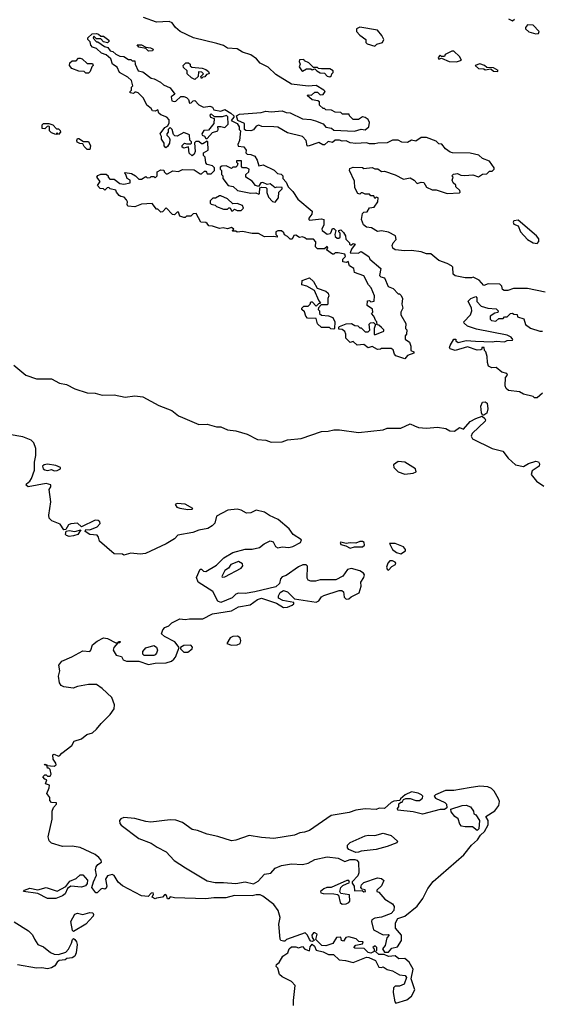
# Model space of a CAD drawing. Extents: x 2219101 to 2444320, y 201258 to 358766.
# Tile 6 of 256: x 2240941 to 2244773, y 227087 to 234311. Entities that reach past the tile are written whole.
import ezdxf

# ---------------------------------------------------------------- set-up
doc = ezdxf.new("R2010")
doc.units = 0

msp = doc.modelspace()

# ---------------------------------------------------------------- linework, layer by layer
at = {"layer": '0CON10XD'}
for points in [[(2244562, 232338), (2244520, 232325), (2244493.8, 232323.8), (2244481.7, 232331.7), (2244477, 232357), (2244461.7, 232371.7), (2244377, 232373), (2244345, 232360), (2244309.3, 232399.3), (2244265, 232422.5), (2244253, 232417), (2244207, 232417), (2244135, 232431.2), (2244120, 232445), (2244117.5, 232495), (2244107.5, 232505), (2244075, 232523.3), (2244015, 232543.3), (2243955, 232593.3), (2243923.6, 232593.6), (2243885, 232608.8), (2243815, 232618.8), (2243766.1, 232616.1), (2243695, 232622.5), (2243677.5, 232635), (2243672.5, 232655), (2243680, 232675), (2243701.7, 232698.3), (2243696.4, 232726.4), (2243645, 232753.3), (2243595, 232762.5), (2243565, 232757.5), (2243520, 232785), (2243485, 232790), (2243462.5, 232805), (2243447.5, 232845), (2243455, 232890), (2243465, 232900), (2243488.3, 232901.7), (2243505, 232930), (2243540, 232935), (2243567.5, 232975), (2243570, 233005), (2243555, 233010), (2243545, 233000), (2243538.3, 233018.3), (2243515, 233020), (2243505, 233030), (2243475, 233030), (2243455, 233040), (2243445, 233040), (2243435, 233030), (2243420, 233035), (2243398.3, 233078.3), (2243397, 233127), (2243360, 233205), (2243361.7, 233218.3), (2243385, 233230), (2243455, 233227.5), (2243465, 233220), (2243525, 233227.5), (2243545, 233217.5), (2243567, 233217), (2243595, 233197.5), (2243615, 233200), (2243695, 233172.5), (2243755, 233140), (2243805, 233150), (2243833, 233133), (2243855, 233110), (2243885, 233120), (2243905, 233117.5), (2243923.6, 233083.6), (2243965, 233063.3), (2243995, 233063.3), (2244075, 233036.7), (2244165, 233040), (2244170, 233045), (2244168.3, 233058.3), (2244140, 233085), (2244138.3, 233098.3), (2244120, 233115), (2244113, 233133), (2244120, 233155), (2244110, 233165), (2244121.7, 233178.3), (2244151.7, 233181.7), (2244175, 233170), (2244205, 233167.5), (2244263, 233173), (2244305, 233157.5), (2244335, 233177.5), (2244365, 233180), (2244385, 233200), (2244405, 233200), (2244420, 233215), (2244420, 233225), (2244385, 233272.5), (2244335, 233292.5), (2244307.7, 233317.7), (2244245, 233331.2), (2244113.3, 233333.3), (2244098.3, 233338.3), (2244063.6, 233363.6), (2244037, 233397), (2244015, 233400), (2243995, 233420), (2243925, 233447.5), (2243885, 233447.5), (2243845, 233420), (2243815, 233427.5), (2243785, 233410), (2243743, 233413), (2243715, 233427.5), (2243675, 233427.5), (2243635, 233407.5), (2243566.4, 233406.4), (2243545, 233400), (2243505, 233400), (2243485, 233406.7), (2243405, 233404), (2243365, 233408.8), (2243335, 233422.5), (2243305, 233420), (2243285, 233427.5), (2243255, 233427.5), (2243235, 233410), (2243203, 233417), (2243176.4, 233393.6), (2243163.6, 233393.6), (2243135, 233410), (2243055, 233382.5), (2243050, 233385), (2243042.5, 233425), (2243013.6, 233453.6), (2242905, 233480), (2242833.6, 233523.6), (2242805, 233526.2), (2242717, 233527), (2242695, 233537.5), (2242675, 233530), (2242655, 233502.5), (2242635, 233496.7), (2242598.3, 233498.3), (2242590, 233505), (2242589.3, 233549.3), (2242541.7, 233571.7), (2242530, 233605), (2242553, 233617), (2242710.7, 233629.3), (2242745, 233639.2), (2242785, 233636.2), (2242865, 233643.3), (2242895, 233630), (2242925, 233626.7), (2243015, 233583.3), (2243075, 233578.8), (2243109.5, 233569.5), (2243166.1, 233546.1), (2243185, 233522.5), (2243226.4, 233516.4), (2243245, 233500), (2243395, 233492.5), (2243445, 233507.5), (2243475, 233502.5), (2243500, 233525), (2243507, 233557), (2243495, 233580), (2243475, 233592.5), (2243455, 233597.5), (2243425, 233580), (2243385, 233580), (2243360, 233605), (2243357, 233617), (2243308.3, 233618.3), (2243295, 233630), (2243255, 233632.5), (2243227, 233647), (2243185, 233650), (2243175, 233660), (2243165, 233660), (2243140, 233685), (2243138.3, 233708.3), (2243127, 233717), (2243085, 233722.5), (2243050, 233755), (2243055, 233760), (2243081.7, 233758.3), (2243105, 233780), (2243125, 233780), (2243145, 233760), (2243165, 233762.5), (2243180, 233785), (2243170, 233795), (2243115, 233827.5), (2243055, 233823.3), (2242935, 233837.5), (2242819.3, 233909.3), (2242763, 233963), (2242705, 233992.5), (2242677.5, 234025), (2242635, 234052.5), (2242575, 234072.5), (2242536.4, 234096.4), (2242465, 234102.5), (2242435, 234122.5), (2242387, 234137), (2242215, 234177.5), (2242118.8, 234225), (2242082.5, 234255), (2242058.3, 234288.3), (2242037, 234297), (2241945, 234292.5), (2241848.3, 234328.3)], [(2244525, 234317.5), (2244555, 234302.5), (2244570, 234315)], [(2243765, 231823.3), (2243700, 231845), (2243688.3, 231858.3), (2243678.3, 231888.3), (2243665, 231900), (2243595, 231900), (2243587, 231893), (2243565, 231892.5), (2243525, 231912.5), (2243495, 231902.5), (2243465, 231927.5), (2243415, 231922.5), (2243385, 231950), (2243365, 231942.5), (2243332.5, 231975), (2243332.5, 232005), (2243325, 232022.5), (2243305, 232037.5), (2243281.7, 232041.7), (2243280, 232055), (2243285, 232060), (2243335, 232080), (2243375, 232082.5), (2243398.3, 232068.3), (2243420, 232065), (2243435, 232050), (2243445, 232050), (2243475, 232020), (2243495, 232020), (2243507.5, 232032.5), (2243503, 232077), (2243513, 232087), (2243535, 232090), (2243550, 232075), (2243540, 232045), (2243540, 232005), (2243545, 232000), (2243610, 232025), (2243610, 232035), (2243593, 232053), (2243575, 232070), (2243561.7, 232071.7), (2243560, 232095), (2243551.7, 232101.7), (2243537, 232137), (2243520, 232155), (2243530, 232165), (2243527, 232187), (2243490, 232215), (2243491.7, 232248.3), (2243505, 232250), (2243515, 232240), (2243540, 232245), (2243542.5, 232285), (2243517.5, 232345), (2243497.5, 232365), (2243465, 232432.5), (2243397, 232457), (2243390, 232485), (2243360, 232505), (2243348.3, 232538.3), (2243335, 232530), (2243310, 232535), (2243310, 232555), (2243330, 232575), (2243325, 232590), (2243275, 232600), (2243255, 232600), (2243245, 232590), (2243235, 232590), (2243191.7, 232621.7), (2243200, 232635), (2243195, 232647.5), (2243175, 232630), (2243125, 232630), (2243110, 232645), (2243111.7, 232681.7), (2243095, 232700), (2243045, 232700), (2243031.7, 232711.7), (2243015, 232717.5), (2242993.6, 232713.6), (2242965, 232730), (2242951.7, 232728.3), (2242938.8, 232701.2), (2242925, 232700), (2242905, 232720), (2242881.7, 232731.7), (2242877, 232747), (2242861.7, 232761.7), (2242835, 232762.5), (2242820, 232755), (2242820, 232735), (2242830, 232725), (2242830, 232715), (2242805, 232720), (2242737, 232717), (2242691.7, 232741.7), (2242646.7, 232743.3), (2242575, 232757.5), (2242535, 232752.5), (2242525, 232760), (2242505, 232760), (2242500, 232765), (2242510, 232775), (2242495, 232787.5), (2242465, 232777.5), (2242433, 232783), (2242405, 232780), (2242355, 232797.5), (2242328.3, 232798.3), (2242316.4, 232816.4), (2242305, 232822.5), (2242270, 232825), (2242235, 232890), (2242213.3, 232886.7), (2242195, 232870), (2242165, 232870), (2242155, 232860), (2242145, 232860), (2242115, 232870), (2242105, 232900), (2242095, 232900), (2242075, 232880), (2242061.7, 232881.7), (2242015, 232930), (2241988.3, 232901.7), (2241975, 232900), (2241955, 232920), (2241945, 232920), (2241911.7, 232961.7), (2241835, 232957.5), (2241785, 232937.5), (2241735, 232942.5), (2241730, 232955), (2241732.5, 232975), (2241725, 232990), (2241708.3, 233008.3), (2241683, 233013), (2241671.7, 233021.7), (2241650, 233045), (2241645, 233060), (2241605, 233070), (2241595, 233080), (2241581.7, 233078.3), (2241565, 233060), (2241555, 233070), (2241531.7, 233071.7), (2241512.5, 233095), (2241530, 233125), (2241507.5, 233155), (2241515, 233167.5), (2241535, 233177.5), (2241575, 233176.7), (2241590, 233165), (2241590, 233155), (2241601.7, 233141.7), (2241635, 233140), (2241675, 233110), (2241705, 233103.3), (2241750, 233115), (2241750, 233135), (2241730, 233145), (2241720, 233175), (2241710, 233185), (2241715, 233190), (2241761.7, 233181.7), (2241790, 233165), (2241815, 233140), (2241835, 233140), (2241865, 233160), (2241875, 233150), (2241897, 233153), (2241905, 233160), (2241925, 233160), (2241935, 233150), (2241950, 233165), (2241950, 233195), (2241975, 233210), (2241998.3, 233208.3), (2242000, 233195), (2242015, 233180), (2242025, 233180), (2242065, 233202.5), (2242105, 233197.5), (2242135, 233212.5), (2242219.3, 233209.3), (2242265, 233180), (2242275, 233180), (2242295, 233200), (2242305, 233200), (2242311.7, 233191.7), (2242315, 233180), (2242345, 233180), (2242370, 233205), (2242370, 233225), (2242355, 233240), (2242315, 233250), (2242305, 233260), (2242301.7, 233301.7), (2242290, 233315), (2242290, 233335), (2242322.5, 233355), (2242320, 233415), (2242315, 233420), (2242285, 233400), (2242275, 233400), (2242255, 233416.7), (2242233, 233417), (2242221.7, 233408.3), (2242227.5, 233345), (2242220, 233325), (2242205, 233312.5), (2242183, 233333), (2242178.3, 233378.3), (2242145, 233367.5), (2242133, 233377), (2242133, 233387), (2242150, 233405), (2242165, 233400), (2242195, 233400), (2242200, 233405), (2242200, 233415), (2242188.3, 233428.3), (2242186.1, 233466.1), (2242145, 233482.5), (2242095, 233457.5), (2242078.3, 233458.3), (2242068.3, 233468.3), (2242060, 233505), (2242045, 233520), (2242030, 233505), (2242030, 233485), (2242020, 233475), (2242020, 233465), (2242037, 233447), (2242041.7, 233431.7), (2242040, 233405), (2242025, 233380), (2242011.7, 233371.7), (2242000, 233385), (2242000, 233405), (2241980, 233435), (2241980, 233455), (2241970, 233475), (2242005, 233520), (2242028.3, 233531.7), (2242037.5, 233555), (2242037, 233577), (2242020, 233595), (2241975, 233612.5), (2241962.5, 233625), (2241955, 233650), (2241935, 233640), (2241915, 233642.5), (2241905, 233660), (2241872.5, 233685), (2241850, 233735), (2241810, 233775), (2241795, 233780), (2241785, 233780), (2241775, 233770), (2241750, 233775), (2241750, 233785), (2241760, 233795), (2241760, 233815), (2241770, 233825), (2241760, 233865), (2241735, 233890), (2241673.6, 233923.6), (2241655, 233962.5), (2241622.5, 233985), (2241610, 234025), (2241575, 234052.5), (2241540, 234065), (2241505, 234100), (2241475, 234110), (2241462.5, 234125), (2241458.3, 234148.3), (2241440, 234165), (2241441.7, 234178.3), (2241471.7, 234208.3), (2241505, 234210), (2241520, 234205), (2241535, 234190), (2241555, 234190), (2241595, 234160), (2241597.5, 234152.5), (2241585, 234142.5), (2241555, 234150), (2241535, 234170), (2241505, 234170), (2241485, 234190), (2241480, 234175), (2241505, 234150), (2241515, 234150), (2241563.9, 234113.9), (2241586.2, 234106.2), (2241603.6, 234083.6), (2241625, 234077.5), (2241645, 234057.5), (2241675, 234042.5), (2241705, 234040), (2241738.3, 234018.3), (2241755, 234020), (2241765, 234010), (2241785, 234010), (2241787.5, 233985), (2241810, 233935), (2241845, 233927.5), (2241905, 233882.5), (2241927, 233877), (2241973.6, 233853.6), (2241995, 233832.5), (2242045, 233812.5), (2242077.5, 233765), (2242052.5, 233745), (2242056.7, 233716.7), (2242075, 233710), (2242086.4, 233713.6), (2242123, 233747), (2242145, 233747.5), (2242165, 233740), (2242180, 233725), (2242185, 233700), (2242198.3, 233701.7), (2242213, 233717), (2242225, 233717.5), (2242255, 233687.5), (2242288.3, 233668.3), (2242336.4, 233676.4), (2242355, 233670), (2242365, 233650), (2242415, 233640), (2242445, 233652.5), (2242490, 233625), (2242510, 233605), (2242510, 233595), (2242491.7, 233571.7), (2242535, 233550), (2242550, 233525), (2242550, 233505), (2242560, 233495), (2242552.5, 233425), (2242540, 233395), (2242543.6, 233383.6), (2242585, 233377.5), (2242602.5, 233355), (2242600, 233335), (2242610, 233325), (2242635, 233322.5), (2242665, 233310), (2242681.7, 233281.7), (2242695, 233240), (2242727, 233247), (2242807, 233207), (2242831.7, 233181.7), (2242858.3, 233178.3), (2242870, 233165), (2242870, 233145), (2242895, 233120), (2242910, 233085), (2242945, 233050), (2242980, 232995), (2243086.1, 232906.1), (2243083.3, 232885), (2243060, 232855), (2243060, 232845), (2243065, 232840), (2243155, 232850), (2243170, 232845), (2243170, 232805), (2243157.5, 232775), (2243160, 232765), (2243175, 232752.5), (2243195, 232737.5), (2243216.4, 232743.6), (2243223.3, 232746.7), (2243235, 232780), (2243245, 232780), (2243260, 232765), (2243252.5, 232735), (2243255, 232720), (2243268.3, 232708.3), (2243281.7, 232708.3), (2243290, 232715), (2243290, 232745), (2243280, 232755), (2243280, 232765), (2243295, 232770), (2243315, 232750), (2243330, 232725), (2243331.7, 232701.7), (2243360, 232675), (2243360, 232665), (2243365, 232660), (2243375, 232660), (2243385, 232670), (2243400, 232665), (2243373, 232627), (2243365, 232600), (2243421.7, 232598.3), (2243445, 232610), (2243500, 232575), (2243507.5, 232555), (2243590, 232485), (2243580, 232435), (2243590, 232425), (2243616.7, 232416.7), (2243643.6, 232353.6), (2243678.3, 232338.3), (2243715, 232300), (2243725, 232300), (2243737, 232287), (2243747.5, 232265), (2243743.3, 232225), (2243750, 232195), (2243736.7, 232165), (2243736.7, 232145), (2243771.7, 232081.7), (2243770, 232045), (2243780, 232035), (2243777.5, 232005), (2243768.3, 231991.7), (2243768.3, 231968.3), (2243800, 231945), (2243810, 231915), (2243810, 231885), (2243830, 231875), (2243830, 231865), (2243785, 231847.5), (2243765, 231823.3)], [(2243545, 234117.5), (2243559.3, 234130.7), (2243600, 234145), (2243610, 234165), (2243597.5, 234195), (2243565, 234233.3), (2243435, 234257.5), (2243410, 234245), (2243410, 234225), (2243435, 234197.5), (2243480, 234165), (2243480, 234145), (2243490, 234135), (2243545, 234117.5)], [(2244725, 234207.5), (2244745, 234210), (2244750, 234225), (2244705, 234270), (2244665, 234272.5), (2244650, 234255), (2244650, 234245), (2244673, 234223), (2244725, 234207.5)], [(2241885, 234080), (2241865, 234100), (2241815, 234110), (2241803, 234127), (2241835, 234126.7), (2241865, 234110), (2241900, 234105), (2241920, 234095), (2241915, 234082.5), (2241885, 234080)], [(2244145, 234002.5), (2244180, 234015), (2244165, 234040), (2244125, 234080), (2244110.5, 234079.5), (2244060, 234055), (2244055, 234040), (2244035, 234040), (2244025, 234050), (2244010, 234035), (2244015, 234022.5), (2244035, 234030), (2244090, 234005), (2244145, 234002.5)], [(2241445, 233920), (2241425, 233920), (2241415, 233930), (2241375, 233932.5), (2241323.9, 233953.9), (2241307.5, 233975), (2241310, 233995), (2241325, 234010), (2241355, 234010), (2241371.7, 234028.3), (2241385, 234030), (2241400, 234025), (2241435, 233990), (2241475, 233990), (2241480, 233975), (2241470, 233965), (2241458.3, 233931.7), (2241445, 233920)], [(2242225, 233872.5), (2242200, 233885), (2242170, 233915), (2242170, 233935), (2242141.7, 233961.7), (2242140, 233975), (2242160, 233995), (2242180, 233995), (2242190, 233985), (2242191.7, 233971.7), (2242203, 233963), (2242280, 233955), (2242305, 233946.7), (2242325, 233930), (2242330, 233915), (2242311.7, 233908.3), (2242298.3, 233891.7), (2242285, 233890), (2242275, 233880), (2242270, 233895), (2242290, 233915), (2242277, 233927), (2242251.7, 233928.3), (2242250, 233895), (2242225, 233872.5)], [(2243215, 233892.5), (2243228.3, 233901.7), (2243230, 233915), (2243240, 233925), (2243240, 233935), (2243215, 233950), (2243155, 233950), (2243132.5, 233952.5), (2243125, 233960), (2243095, 233960), (2243060, 233995), (2243030, 234010), (2243025, 234020), (2242993, 234017), (2242990, 234005), (2242997.5, 233985), (2242990, 233965), (2243010, 233935), (2243015, 233932.5), (2243045, 233950), (2243075, 233950), (2243085, 233942.5), (2243105, 233950), (2243120, 233935), (2243145, 233922.5), (2243175, 233920), (2243195, 233897.5), (2243215, 233892.5)], [(2244445, 233930), (2244448.3, 233938.3), (2244415, 233957.5), (2244365, 233960), (2244350, 233975), (2244315, 233987.5), (2244280, 233975), (2244305, 233952.5), (2244345, 233950), (2244355, 233942.5), (2244395, 233950), (2244415, 233932.5), (2244445, 233930)], [(2242315, 233440), (2242355, 233482.5), (2242393, 233497), (2242397.5, 233505), (2242393.3, 233526.7), (2242415, 233528.8), (2242445, 233520), (2242453, 233527), (2242470, 233545), (2242468.3, 233598.3), (2242457.5, 233607.5), (2242425, 233597.5), (2242368.3, 233598.3), (2242345, 233620), (2242335, 233610), (2242340, 233595), (2242367.5, 233587.5), (2242365, 233550), (2242325, 233500), (2242291.7, 233498.3), (2242277.5, 233475), (2242280, 233465), (2242296.4, 233456.4), (2242305, 233440), (2242315, 233440)], [(2241225, 233470), (2241215, 233480), (2241205, 233470), (2241175, 233480), (2241160, 233495), (2241160, 233525), (2241155, 233530), (2241141.7, 233528.3), (2241125, 233510), (2241105, 233512.5), (2241105, 233540), (2241115, 233550), (2241155, 233550), (2241185, 233540), (2241211.7, 233511.7), (2241225, 233510), (2241238.3, 233498.3), (2241240, 233485), (2241225, 233470)], [(2241455, 233360), (2241435, 233360), (2241415, 233380), (2241405, 233400), (2241383, 233403), (2241363.6, 233413.6), (2241360, 233425), (2241365, 233440), (2241375, 233440), (2241408.3, 233418.3), (2241446.4, 233416.4), (2241460, 233385), (2241455, 233360)], [(2242815, 232972.5), (2242837.5, 233005), (2242840, 233045), (2242865, 233070), (2242865, 233080), (2242827, 233083), (2242815, 233077.5), (2242777, 233107), (2242755, 233102.5), (2242725, 233117.5), (2242710, 233115), (2242691.7, 233088.3), (2242670, 233095), (2242646.4, 233126.4), (2242600, 233155), (2242600, 233175), (2242620, 233195), (2242622.5, 233215), (2242605, 233223.3), (2242573.6, 233223.6), (2242567.5, 233235), (2242566.7, 233276.7), (2242530, 233275), (2242530, 233265), (2242540, 233255), (2242535, 233240), (2242525, 233230), (2242505, 233230), (2242495, 233220), (2242455, 233240), (2242423, 233237), (2242411.7, 233228.3), (2242410, 233215), (2242420, 233205), (2242420, 233175), (2242430, 233165), (2242430, 233145), (2242470, 233095), (2242507, 233087), (2242538.3, 233058.3), (2242635, 233037.5), (2242671.7, 233041.7), (2242695, 233030), (2242700, 233035), (2242702.5, 233077.5), (2242715, 233082.5), (2242745, 233080), (2242752.5, 233072.5), (2242753.6, 233043.6), (2242765, 233010), (2242795, 232977.5), (2242815, 232972.5)], [(2242505, 232910), (2242515, 232920), (2242535, 232912.5), (2242565, 232912.5), (2242581.7, 232928.3), (2242575, 232947.5), (2242535, 232962.5), (2242505, 232960), (2242465, 232997.5), (2242415, 233020), (2242405, 233020), (2242377, 233003), (2242358.3, 233001.7), (2242338.3, 232981.7), (2242337.5, 232965), (2242345, 232957.5), (2242375, 232950), (2242385, 232940), (2242435, 232920), (2242465, 232920), (2242475, 232930), (2242485, 232930), (2242495, 232910), (2242505, 232910)], [(2244735, 232670), (2244747, 232683), (2244747, 232703), (2244730, 232725), (2244595, 232840), (2244563.6, 232836.4), (2244560, 232825), (2244565, 232810), (2244595, 232800), (2244612.5, 232755), (2244665, 232697.5), (2244705, 232673.3), (2244735, 232670)], [(2243245, 232040), (2243223, 232043), (2243211.7, 232051.7), (2243155, 232052.5), (2243125, 232080), (2243115, 232120), (2243052.5, 232122.5), (2243040, 232135), (2243028.3, 232168.3), (2243010, 232185), (2243010, 232195), (2243025, 232210), (2243055, 232210), (2243070, 232225), (2243075, 232240), (2243085, 232240), (2243115, 232210), (2243135, 232230), (2243150, 232235), (2243135, 232250), (2243103.3, 232323.3), (2243047, 232357), (2243010, 232365), (2243011.7, 232398.3), (2243065, 232417.5), (2243095, 232390), (2243121.2, 232341.2), (2243185, 232320), (2243202.5, 232305), (2243207.5, 232285), (2243200, 232265), (2243200, 232225), (2243195, 232220), (2243151.7, 232218.3), (2243131.7, 232198.3), (2243130, 232185), (2243140, 232175), (2243140, 232155), (2243153, 232143), (2243205, 232137.5), (2243236.4, 232126.4), (2243252.5, 232095), (2243250, 232045), (2243245, 232040)], [(2244793, 232313), (2244665, 232338.8), (2244562, 232338)], [(2244775, 231570), (2244735, 231537.5), (2244715, 231537.5), (2244705, 231546.7), (2244635, 231563.3), (2244605, 231580), (2244525, 231590), (2244507.5, 231605), (2244500, 231625), (2244502.5, 231685), (2244517, 231703), (2244512.5, 231715), (2244476.4, 231726.4), (2244435, 231760), (2244403.6, 231756.4), (2244379.2, 231769.2), (2244370, 231795), (2244369.3, 231839.3), (2244360, 231875), (2244350, 231885), (2244347, 231907), (2244330, 231905), (2244330, 231895), (2244321.7, 231888.3), (2244295, 231886.7), (2244225, 231910), (2244135, 231884), (2244097, 231897), (2244092.5, 231905), (2244098.3, 231921.7), (2244125, 231967.5), (2244138.3, 231968.3), (2244140, 231955), (2244155, 231942.5), (2244215, 231956.7), (2244283, 231953), (2244405, 231947.5), (2244435, 231953.3), (2244495, 231947.5), (2244515, 231957.5), (2244555, 231960), (2244557.5, 231965), (2244545, 231982.5), (2244515, 231996.7), (2244290.3, 232040.3), (2244225, 232062), (2244200, 232085), (2244197.5, 232095), (2244246.7, 232145), (2244256.2, 232175), (2244254.1, 232194.1), (2244230, 232245), (2244250, 232265), (2244285, 232280), (2244291.7, 232271.7), (2244293.9, 232243.9), (2244325, 232210), (2244373.6, 232193.6), (2244435, 232190), (2244450, 232175), (2244447.5, 232162.5), (2244425, 232157.5), (2244390, 232135), (2244390, 232115), (2244400, 232105), (2244431.7, 232098.3), (2244455, 232120), (2244485, 232120), (2244495, 232130), (2244515, 232130), (2244540, 232155), (2244555, 232157.5), (2244565, 232150), (2244588.3, 232148.3), (2244591.7, 232131.7), (2244636.4, 232116.4), (2244650, 232075), (2244687.5, 232047.5), (2244755, 232026.7), (2244775, 232026.7)], [(2240897.3, 231777.3), (2240985, 231702), (2241065, 231676), (2241175, 231676.7), (2241234.2, 231644.2), (2241285, 231634.2), (2241345, 231602.5), (2241435, 231574.3), (2241495, 231571.4), (2241545, 231555.8), (2241635, 231558.8), (2241715, 231542), (2241785, 231550.8), (2241845, 231543.3), (2241960.9, 231480.9), (2242056.2, 231445), (2242105, 231404.4), (2242135, 231393.3), (2242255, 231341.9), (2242315, 231342.9), (2242384.5, 231324.5), (2242415, 231323.3), (2242465, 231301.1), (2242525, 231295.5), (2242609.5, 231269.5), (2242685, 231231.4), (2242745, 231225.7), (2242785, 231212.7), (2242865, 231214.5), (2242905, 231229.6), (2243005, 231239.6), (2243155, 231290), (2243202.1, 231292.1), (2243245, 231303.3), (2243285, 231303.1), (2243425, 231281.5), (2243605, 231301.9), (2243635, 231314.3), (2243735, 231314.4), (2243805, 231346.7), (2243835, 231331.2), (2243865, 231320), (2243925, 231315.5), (2244005, 231321.5), (2244065, 231312.5), (2244095, 231294.4), (2244127.9, 231292.1), (2244165, 231320), (2244195, 231307.5), (2244245, 231364.2), (2244285, 231386.2), (2244331.7, 231401.7), (2244352.5, 231385), (2244357.5, 231375), (2244353.3, 231365), (2244258.8, 231275), (2244251.2, 231255), (2244260, 231235), (2244405, 231164.4), (2244483.3, 231145), (2244522.9, 231095), (2244575.5, 231045.5), (2244635, 231033.8), (2244672.5, 231055), (2244725, 231073.3), (2244745, 231067.5), (2244753, 231053), (2244750, 231035), (2244698.8, 231001.2), (2244692, 230975), (2244730.6, 230925), (2244785, 230889.5)], [(2244345, 231410), (2244335, 231410), (2244326.1, 231426.1), (2244322, 231475), (2244333.3, 231505), (2244355, 231506.7), (2244368, 231498), (2244373.8, 231455), (2244366.1, 231423.9), (2244345, 231410)], [(2243284.2, 230124.2), (2243302.5, 230122.5), (2243314.1, 230114.1), (2243320, 230075), (2243335, 230060), (2243355, 230062.5), (2243372.2, 230077.8), (2243429.2, 230105), (2243446, 230155), (2243441.2, 230185), (2243465, 230217.5), (2243469.3, 230239.3), (2243461.7, 230251.7), (2243435, 230268.8), (2243375, 230283.8), (2243345, 230276.7), (2243310.8, 230229.2), (2243258.8, 230201.2), (2243145, 230202), (2243108.9, 230191.1), (2243075, 230190.8), (2243055, 230200), (2243048.8, 230215), (2243051.7, 230301.7), (2243041.7, 230311.7), (2243018.3, 230311.7), (2242985, 230297.5), (2242895, 230233.8), (2242865, 230222.5), (2242852.3, 230207.7), (2242846.1, 230173.9), (2242819.5, 230150.5), (2242665, 230114), (2242595, 230102.5), (2242546.2, 230103.8), (2242525, 230097.5), (2242499.7, 230070.3), (2242415, 230036.2), (2242393.3, 230045), (2242357, 230117), (2242250, 230185), (2242238.3, 230218.3), (2242265, 230280), (2242275, 230280), (2242290, 230265), (2242305, 230263.3), (2242385, 230308.8), (2242437.7, 230362.3), (2242505, 230403.3), (2242595, 230426), (2242645, 230425.8), (2242700, 230440), (2242732.5, 230465), (2242778.3, 230488.3), (2242799.5, 230479.5), (2242817, 230447), (2242835, 230437.5), (2242865, 230442.5), (2242915, 230438.8), (2242943.9, 230446.1), (2243000, 230475), (2243007.5, 230495), (2242946.2, 230535), (2242916.2, 230575), (2242836.2, 230645), (2242773.1, 230673.1), (2242735, 230698.1), (2242675, 230712.9), (2242635, 230694.2), (2242605, 230690.8), (2242565, 230713.8), (2242535, 230720.8), (2242466.1, 230713.9), (2242385, 230667.5), (2242373, 230617), (2242353.3, 230596.7), (2242321.1, 230578.9), (2242255, 230565.6), (2242210.5, 230549.5), (2242100.5, 230529.5), (2242075, 230503.3), (2242015, 230466.2), (2241864.1, 230395.9), (2241825, 230390), (2241755, 230398), (2241705, 230382.5), (2241695, 230390), (2241635, 230392.5), (2241527.5, 230485), (2241520, 230515), (2241508.3, 230528.3), (2241455, 230533.3), (2241420, 230555), (2241425, 230570), (2241455, 230567.5), (2241509.3, 230590.7), (2241530, 230615), (2241528.3, 230628.3), (2241517, 230637), (2241495, 230638.8), (2241395, 230590), (2241365, 230616.7), (2241315, 230613.3), (2241300, 230605), (2241278.3, 230571.7), (2241265, 230567.5), (2241239.1, 230609.1), (2241176.2, 230635), (2241158, 230655), (2241154, 230675), (2241170.5, 230775), (2241157.5, 230865), (2241170, 230885), (2241168.3, 230898.3), (2241135, 230907.5), (2241004.1, 230884.1), (2240988.8, 230895), (2240991.2, 230905), (2241014.4, 230925.6), (2241028.8, 230945), (2241050, 231005), (2241049.2, 231065), (2241060.6, 231115), (2241060, 231165), (2241045.5, 231205.5), (2241025.5, 231225.5), (2240965, 231251.1), (2240865, 231268.6)], [(2241195, 231002.5), (2241215, 231003.3), (2241240, 231015), (2241240, 231025), (2241205, 231040), (2241145, 231050), (2241120, 231045), (2241107.5, 231035), (2241112.5, 231015), (2241125, 231007.5), (2241145, 231003.8), (2241175, 231010), (2241195, 231002.5)], [(2243765, 230975.8), (2243825, 230983.8), (2243847.5, 230995), (2243843.3, 231015), (2243765, 231065.8), (2243715, 231070), (2243682, 231045), (2243683.3, 231025), (2243715, 230994.2), (2243765, 230975.8)], [(2242175, 230717.5), (2242205, 230720), (2242210, 230725), (2242155, 230757.5), (2242095, 230762.5), (2242080, 230755), (2242092.5, 230735), (2242115, 230727.5), (2242175, 230717.5)], [(2241305, 230520), (2241285, 230527.5), (2241277.5, 230535), (2241281.7, 230558.3), (2241305, 230563.3), (2241345, 230556.2), (2241388.3, 230568.3), (2241367.5, 230535), (2241335, 230523.8), (2241305, 230520)], [(2243365, 230433.8), (2243395, 230442.5), (2243455, 230442.5), (2243470, 230455), (2243467.5, 230475), (2243455, 230482.5), (2243435, 230482.5), (2243405, 230470), (2243365, 230473.3), (2243335, 230467.5), (2243295, 230477.5), (2243290, 230475), (2243295, 230460), (2243331.7, 230451.7), (2243365, 230433.8)], [(2243735, 230392.5), (2243770, 230415), (2243770, 230425), (2243755, 230442.5), (2243695, 230468), (2243652.5, 230467.5), (2243674, 230424), (2243705, 230402.5), (2243735, 230392.5)], [(2242425, 230220), (2242445, 230222.5), (2242565, 230287.5), (2242577.5, 230305), (2242575, 230320), (2242545, 230336.7), (2242490, 230315), (2242473, 230287), (2242445, 230270), (2242422.5, 230225), (2242425, 230220)], [(2243645, 230272.5), (2243670.7, 230299.3), (2243697.5, 230315), (2243700, 230325), (2243695, 230330), (2243675, 230340), (2243655, 230340), (2243640, 230325), (2243630, 230295), (2243635, 230280), (2243645, 230272.5)], [(2242948.3, 227078.3), (2242947.5, 227115), (2242962, 227225), (2242935, 227253.8), (2242865, 227288.8), (2242846.7, 227305), (2242833.6, 227353.6), (2242822.5, 227365), (2242825, 227380), (2242842.5, 227395), (2242870.5, 227439.5), (2242907.5, 227465), (2242916.4, 227493.6), (2242935, 227510), (2242965, 227510), (2242985, 227501.2), (2243015, 227512.5), (2243031.7, 227491.7), (2243065, 227480), (2243070.8, 227509.2), (2243085, 227527.5), (2243103.8, 227515), (2243115, 227483.8), (2243165, 227473.3), (2243205, 227453.3), (2243241.7, 227451.7), (2243283.6, 227413.6), (2243329.3, 227409.3), (2243385, 227393.3), (2243485, 227432.5), (2243501.7, 227431.7), (2243549.3, 227409.3), (2243575, 227360), (2243595, 227357.5), (2243605, 227362.5), (2243635, 227343.3), (2243673.8, 227333.8), (2243725, 227303.3), (2243768, 227298), (2243777.5, 227285), (2243760, 227235), (2243725, 227220), (2243695, 227220), (2243682.3, 227207.7), (2243680, 227175), (2243691.2, 227105), (2243700, 227095), (2243778.8, 227121.2), (2243815, 227147.5), (2243837.7, 227192.3), (2243812.5, 227275), (2243826.2, 227345), (2243796.4, 227396.4), (2243765, 227422.5), (2243720.7, 227420.7), (2243695, 227442.5), (2243645, 227438.8), (2243613, 227453), (2243575, 227452.5), (2243550, 227475), (2243560, 227485), (2243560, 227505), (2243546.4, 227516.4), (2243530, 227505), (2243540, 227495), (2243540, 227475), (2243515, 227462.5), (2243495, 227467.5), (2243467, 227497), (2243398.3, 227498.3), (2243390, 227505), (2243405, 227520), (2243455, 227530), (2243460, 227545), (2243428.3, 227548.3), (2243407, 227567), (2243355, 227582.5), (2243331.7, 227578.3), (2243315, 227550), (2243300, 227555), (2243295, 227580), (2243265, 227577.5), (2243237.5, 227532.5), (2243185, 227516.7), (2243157.5, 227517.5), (2243111.7, 227561.7), (2243121.7, 227601.7), (2243105, 227612.5), (2243095, 227612.5), (2243083.8, 227595), (2243086.4, 227576.4), (2243100, 227555), (2243085, 227547.5), (2243075, 227550), (2243065, 227562.5), (2243051.2, 227595), (2243035, 227612.5), (2242897, 227563), (2242885, 227550), (2242875, 227550), (2242856.4, 227556.4), (2242852, 227565), (2242841.2, 227675), (2242850.8, 227725), (2242836.4, 227775), (2242805, 227819.1), (2242725, 227881.4), (2242705, 227890.6), (2242675, 227890.6), (2242645, 227882.5), (2242515.8, 227885.8), (2242451.4, 227868.6), (2242365, 227868.8), (2242305, 227861.2), (2242075, 227868.9), (2242043.3, 227876.7), (2242035, 227860), (2242025, 227860), (2242017.5, 227885), (2242005, 227892.5), (2241987.7, 227872.3), (2241943.6, 227866.4), (2241935, 227860), (2241913, 227873), (2241923.3, 227895), (2241920, 227905), (2241905, 227903.3), (2241882.5, 227877.5), (2241835, 227882), (2241695, 227955.6), (2241662.4, 227982.4), (2241633, 228033), (2241619.3, 228039.3), (2241585, 228030), (2241570, 228005), (2241580, 227955), (2241575, 227940), (2241565, 227932.5), (2241545, 227936.7), (2241535, 227932.5), (2241510, 227905), (2241500, 227905), (2241470, 227945), (2241483.3, 227986.7), (2241503.3, 228035), (2241498, 228075), (2241502.5, 228095), (2241515, 228113.3), (2241540, 228130), (2241537.5, 228145), (2241521.2, 228165), (2241495, 228185.8), (2241385, 228236.7), (2241325, 228247.1), (2241255, 228244.2), (2241175, 228270), (2241156.1, 228286.1), (2241150, 228315), (2241179.4, 228445), (2241178.6, 228505), (2241189.2, 228530.8), (2241210, 228555), (2241210, 228565), (2241175, 228567.5), (2241163, 228583), (2241162.5, 228605), (2241140, 228635), (2241158, 228675), (2241160, 228695), (2241130, 228705), (2241140, 228735), (2241125, 228740), (2241110, 228755), (2241125, 228770), (2241135, 228770), (2241145, 228760), (2241165, 228760), (2241172.5, 228775), (2241165, 228810), (2241155, 228820), (2241145, 228820), (2241140, 228840), (2241120, 228845), (2241125, 228850), (2241140, 228845), (2241140, 228840), (2241195, 228833.3), (2241207.5, 228845), (2241206.7, 228856.7), (2241187.5, 228885), (2241185, 228917.5), (2241195, 228922.5), (2241225, 228907.5), (2241235, 228912.5), (2241249.2, 228930.8), (2241322.5, 228985), (2241341.7, 229018.3), (2241393.9, 229036.1), (2241434.3, 229065.7), (2241475, 229080), (2241505, 229106), (2241537.5, 229147.5), (2241605.4, 229214.6), (2241634.3, 229255), (2241636.7, 229285), (2241617.4, 229337.4), (2241545.4, 229405.4), (2241505, 229433.1), (2241446.4, 229433.6), (2241365, 229418), (2241333.9, 229406.1), (2241265, 229417.5), (2241246.4, 229426.4), (2241232.5, 229445), (2241226.2, 229495), (2241235.8, 229535), (2241228, 229575), (2241250, 229605), (2241323.9, 229636.1), (2241405, 229681.2), (2241455, 229676.7), (2241463.3, 229685), (2241475.8, 229724.2), (2241509.1, 229750.9), (2241555, 229776.2), (2241585, 229771.2), (2241645, 229740), (2241660, 229740), (2241665, 229750), (2241678.3, 229748.3), (2241675, 229740), (2241660, 229740), (2241632.5, 229705), (2241626.7, 229685), (2241647.7, 229647.7), (2241688.3, 229638.3), (2241700, 229615), (2241725, 229604.2), (2241815, 229603.8), (2241885, 229581.2), (2241935, 229591.2), (2242015, 229592.5), (2242054.3, 229605.7), (2242071.4, 229618.6), (2242084, 229635), (2242103.8, 229686.2), (2242110, 229705), (2242077.6, 229747.6), (2242003.3, 229785), (2241981.2, 229805), (2241990, 229835), (2242005, 229851.2), (2242035, 229863.3), (2242057.5, 229885), (2242115, 229916.2), (2242155, 229910), (2242185, 229915.8), (2242285, 229915.8), (2242355, 229952), (2242495, 229974), (2242545, 230004), (2242631.7, 230018.3), (2242685, 230056.2), (2242715, 230066.7), (2242825, 230030), (2242875, 229998.8), (2242905, 230001.2), (2242940, 230015), (2242950, 230025), (2242950, 230035), (2242870, 230050), (2242837.5, 230067.5), (2242838.8, 230085), (2242851.7, 230108.3), (2242875, 230123.3), (2242905, 230112.5), (2242955, 230062.5), (2243115, 230038.8), (2243135, 230046.7), (2243155, 230076.7), (2243172.3, 230087.7), (2243284.2, 230124.2)], [(2242495, 229721.2), (2242535, 229724), (2242556.7, 229735), (2242563.3, 229755), (2242557.5, 229775), (2242537.3, 229787.3), (2242505, 229785.7), (2242485, 229776.2), (2242460, 229735), (2242495, 229721.2)], [(2241923.6, 229646.4), (2241855, 229646.7), (2241843.3, 229655), (2241843.3, 229675), (2241865, 229702), (2241925, 229718.8), (2241945, 229706.7), (2241952, 229685), (2241945, 229662.5), (2241935, 229652.5), (2241923.6, 229646.4)], [(2242145, 229670), (2242175, 229671.2), (2242206.2, 229695), (2242207.7, 229707.7), (2242195, 229721.2), (2242145, 229718.8), (2242120, 229705), (2242120, 229695), (2242145, 229670)], [(2243645, 227470), (2243670, 227500), (2243710, 227510), (2243740, 227555), (2243740, 227595), (2243696.2, 227646.2), (2243696, 227685), (2243712.7, 227717.3), (2243765, 227734.2), (2243855, 227807.5), (2243897.5, 227862.5), (2243933.6, 227936.3), (2243971.7, 227988.3), (2244197, 228183), (2244254.3, 228255.7), (2244297, 228293), (2244320.7, 228329.3), (2244350, 228355), (2244376.2, 228405), (2244376.7, 228435), (2244360, 228465), (2244425, 228507.1), (2244453.1, 228545), (2244458.5, 228575), (2244452.5, 228595), (2244420.8, 228650.8), (2244399.8, 228669.8), (2244372.4, 228682.4), (2244315, 228687.3), (2244236.7, 228675), (2244125, 228655.6), (2244063.3, 228656.7), (2243990, 228625), (2243980, 228615), (2243990.7, 228600.7), (2244058, 228568), (2244070, 228555), (2244071.7, 228528.3), (2244055, 228517.5), (2244023.6, 228516.4), (2243895, 228483.3), (2243825, 228500), (2243712.5, 228512.5), (2243710, 228525), (2243720, 228535), (2243721.7, 228558.3), (2243735, 228570), (2243745, 228570), (2243755, 228590), (2243772.5, 228597.5), (2243805, 228597.5), (2243845, 228582.5), (2243873, 228583), (2243895, 228600), (2243897.5, 228615), (2243887.5, 228625), (2243863.6, 228636.4), (2243815, 228646), (2243767.5, 228625), (2243732.5, 228595), (2243728.3, 228581.7), (2243685, 228577.5), (2243665, 228566.7), (2243617, 228523), (2243577, 228527), (2243553.9, 228516.1), (2243475, 228521.1), (2243405, 228511.2), (2243356.2, 228493.8), (2243225, 228472.5), (2243065, 228361.4), (2243030.3, 228350.3), (2242995, 228344.2), (2242955, 228327.1), (2242805, 228302.9), (2242715, 228310), (2242623.2, 228326.8), (2242525, 228291.1), (2242495, 228287.8), (2242395, 228319.6), (2242315, 228335.4), (2242245, 228363.5), (2242205, 228369.4), (2242135, 228420), (2242085, 228439.2), (2242045, 228440.4), (2241903.7, 228423.7), (2241865, 228427.8), (2241785, 228450.6), (2241705, 228457.1), (2241681.7, 228448.3), (2241673.6, 228436.4), (2241676.2, 228415), (2241685, 228401.2), (2241815, 228302.9), (2241905, 228270), (2241949.1, 228239.1), (2242015, 228206), (2242072.6, 228142.6), (2242157.4, 228087.4), (2242315, 227993.8), (2242375, 227980), (2242435, 227981.4), (2242525, 227972.9), (2242595, 227986.2), (2242655, 227970), (2242689.3, 227990.7), (2242735, 228043.3), (2242781.7, 228048.3), (2242815, 228086.2), (2242860, 228105), (2242935, 228117.5), (2243015, 228112.5), (2243055, 228123.8), (2243105, 228150), (2243195, 228170), (2243275, 228160), (2243325, 228133.8), (2243365, 228148.8), (2243399.3, 228149.3), (2243413.6, 228143.6), (2243425, 228130), (2243428.3, 228051.7), (2243420.5, 228029.5), (2243380, 227985), (2243380, 227975), (2243392.5, 227955), (2243395, 227920), (2243451.7, 227921.7), (2243465, 227912.5), (2243477.5, 227915), (2243475, 227927.5), (2243451.7, 227931.7), (2243442.5, 227945), (2243447.5, 227965), (2243465, 227980), (2243565, 228014.4), (2243595, 228010), (2243610, 227995), (2243592.7, 227957.3), (2243560, 227925), (2243560, 227915), (2243575, 227910), (2243617.7, 227857.7), (2243675, 227823.3), (2243686.7, 227805), (2243683.8, 227775), (2243665.7, 227754.3), (2243595, 227725.8), (2243545, 227720), (2243523.6, 227706.4), (2243520, 227695), (2243535, 227632.5), (2243605, 227596.7), (2243645, 227600), (2243650, 227595), (2243632.5, 227575), (2243621.7, 227518.3), (2243600, 227495), (2243615, 227470), (2243645, 227470)], [(2244295, 228362.5), (2244260, 228390), (2244208.3, 228388.3), (2244180, 228395), (2244168.3, 228408.3), (2244157, 228447), (2244132.5, 228465), (2244105, 228500), (2244101.7, 228518.3), (2244185, 228546.7), (2244215, 228548.8), (2244247.5, 228535), (2244267.5, 228505), (2244270, 228485), (2244286.4, 228476.4), (2244312.5, 228435), (2244307.5, 228375), (2244295, 228362.5)], [(2243405, 228200), (2243355, 228222), (2243344, 228235), (2243344, 228255), (2243365, 228274.2), (2243475, 228323.8), (2243495, 228328.8), (2243545, 228326.2), (2243606.4, 228343.6), (2243665.7, 228325.7), (2243710, 228285), (2243707, 228273), (2243635, 228244.4), (2243555, 228223.5), (2243445, 228212), (2243425, 228203.8), (2243405, 228200)], [(2241145, 227862.9), (2241075, 227900.8), (2240970, 227915), (2240977.5, 227925), (2241015, 227939.2), (2241075, 227927.5), (2241135, 227943.8), (2241215, 227917.5), (2241279.3, 227950.7), (2241308.3, 227991.7), (2241355, 228010), (2241385, 228037.5), (2241405, 228037.5), (2241438.3, 227998.3), (2241437, 227973), (2241423.6, 227956.4), (2241395, 227946.7), (2241315, 227953.3), (2241292.5, 227937.5), (2241275, 227898.8), (2241255, 227883.8), (2241205, 227863.8), (2241145, 227862.9)], [(2243305, 227822), (2243335, 227824), (2243355, 227833.8), (2243361.2, 227845), (2243360, 227890), (2243295, 227900), (2243287.5, 227915), (2243296.4, 227943.6), (2243310.7, 227959.3), (2243358.3, 227981.7), (2243355, 227996.7), (2243340, 227995), (2243225, 227943.8), (2243192.5, 227945), (2243170, 227935), (2243147.5, 227915), (2243150, 227905), (2243165, 227900), (2243245, 227898.8), (2243271.7, 227891.7), (2243277.5, 227887.5), (2243290, 227835), (2243305, 227822)], [(2241335, 227622.5), (2241328.3, 227628.3), (2241316.2, 227695), (2241345, 227747.5), (2241365, 227756.7), (2241405, 227746), (2241455, 227762), (2241477.7, 227757.7), (2241483.3, 227745), (2241478.8, 227735), (2241426.2, 227675), (2241335, 227622.5)], [(2240901.2, 227691.2), (2241005, 227627.5), (2241036.1, 227596.1), (2241048.8, 227565), (2241075, 227526.7), (2241115, 227508.8), (2241167.9, 227467.9), (2241195, 227455.8), (2241225, 227452), (2241279.4, 227470.6), (2241298.6, 227491.4), (2241320.8, 227535), (2241327.5, 227562.5), (2241335, 227570), (2241345, 227562.5), (2241356.8, 227546.8), (2241362.5, 227525), (2241355.9, 227464.1), (2241345, 227440), (2241325, 227428), (2241287.7, 227422.3), (2241275, 227413.8), (2241230.5, 227409.5), (2241215, 227397.5), (2241199.5, 227370.5), (2241175, 227353.8), (2241145, 227348)], [(2241145, 227348), (2241104.1, 227354.1), (2241065, 227352), (2240925, 227376.2)]]:
    msp.add_lwpolyline(points, dxfattribs=at)

doc.saveas('drawing.dxf')
